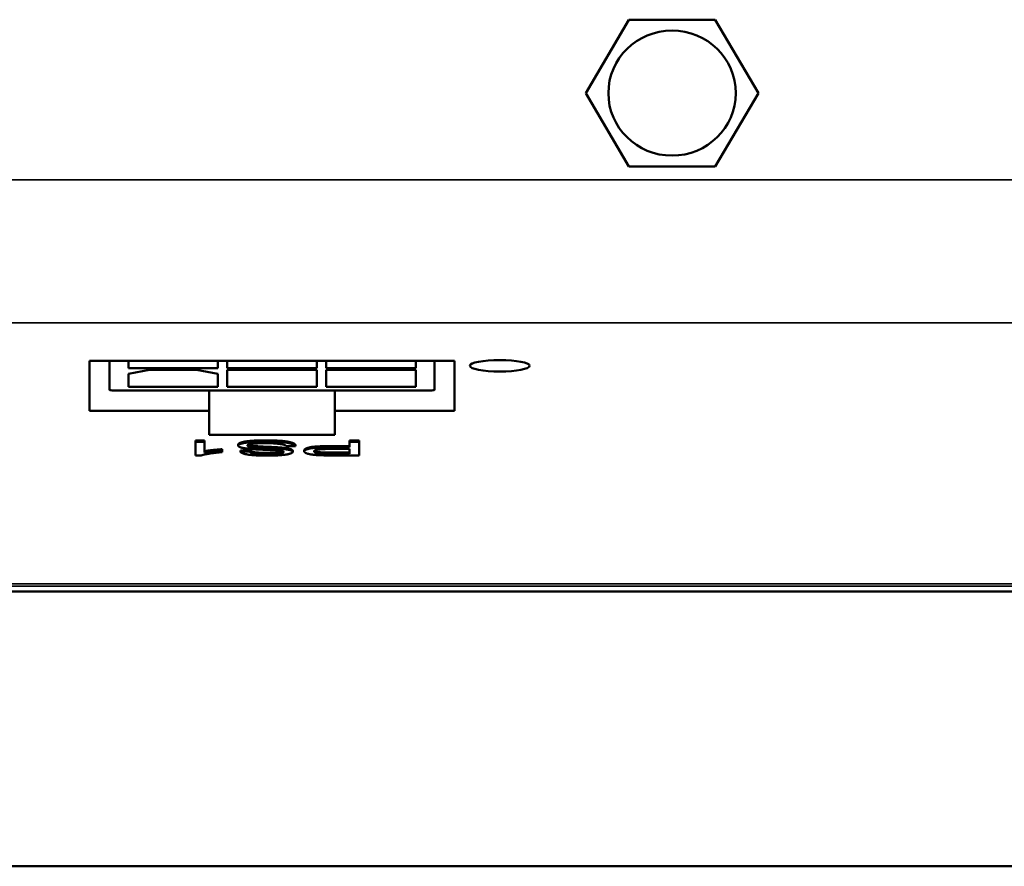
# Model space of a CAD drawing. Header units: inches. Extents: x 3.3 to 44.7, y 1.4 to 39.2.
# Tile 77 of 85: x 39.4 to 41, y 26.7 to 28.1. Entities that reach past the tile are written whole.
import ezdxf

# ---------------------------------------------------------------- set-up
doc = ezdxf.new("R2010")
doc.units = ezdxf.units.IN
doc.header["$MEASUREMENT"] = 0
doc.layers.add('Visible (ANSI)', color=7, linetype='Continuous', lineweight=50)
doc.layers.add('Visible Narrow (ANSI)', color=7, linetype='Continuous', lineweight=35)

msp = doc.modelspace()

# ---------------------------------------------------------------- linework, layer by layer
at = {"layer": 'Visible (ANSI)'}
for p, q in [((40.3202, 28.0006), (40.3923, 28.1233)), ((40.3923, 28.1233), (40.5367, 28.1233)), ((40.5367, 28.1233), (40.6088, 28.0006)), ((40.3923, 27.8779), (40.3202, 28.0006)), ((40.6088, 28.0006), (40.5367, 27.8779)), ((40.5367, 27.8779), (40.3923, 27.8779)), ((39.491, 27.5529), (40.101, 27.5529)), ((39.491, 27.4693), (39.491, 27.5529)), ((39.5244, 27.5529), (39.5244, 27.5047)), ((39.5559, 27.5406), (39.5559, 27.5529)), ((39.7055, 27.5529), (39.7055, 27.5406)), ((39.7212, 27.5406), (39.7212, 27.5529)), ((39.8708, 27.5529), (39.8708, 27.5406)), ((39.8866, 27.5406), (39.8866, 27.5529)), ((40.0362, 27.5529), (40.0362, 27.5406)), ((40.0677, 27.5047), (40.0677, 27.5529)), ((40.101, 27.5529), (40.101, 27.4693)), ((39.7055, 27.5406), (39.5559, 27.5406)), ((39.5559, 27.5309), (39.5913, 27.5376)), ((39.5559, 27.5092), (39.5559, 27.5309)), ((39.5913, 27.5376), (39.67, 27.5376)), ((39.67, 27.5376), (39.7055, 27.5309)), ((39.7055, 27.5309), (39.7055, 27.5092)), ((39.8708, 27.5406), (39.7212, 27.5406)), ((39.7212, 27.5092), (39.7212, 27.5376)), ((39.7212, 27.5376), (39.8708, 27.5376)), ((39.8708, 27.5376), (39.8708, 27.5092)), ((40.0362, 27.5406), (39.8866, 27.5406)), ((39.8866, 27.5092), (39.8866, 27.5376)), ((39.8866, 27.5376), (40.0362, 27.5376)), ((40.0362, 27.5376), (40.0362, 27.5092)), ((39.5322, 27.5032), (39.7291, 27.5032)), ((39.7055, 27.5092), (39.5559, 27.5092)), ((39.691, 27.4693), (39.691, 27.5032)), ((39.8708, 27.5092), (39.7212, 27.5092)), ((39.8629, 27.5032), (39.7291, 27.5032)), ((39.8629, 27.5032), (40.0598, 27.5032)), ((40.0362, 27.5092), (39.8866, 27.5092)), ((39.901, 27.4693), (39.901, 27.5032)), ((39.691, 27.4693), (39.491, 27.4693)), ((39.691, 27.4294), (39.691, 27.4693)), ((39.901, 27.4693), (39.901, 27.4294)), ((40.101, 27.4693), (39.901, 27.4693)), ((39.901, 27.4294), (39.691, 27.4294)), ((39.6684, 27.4195), (39.6684, 27.4176)), ((39.6684, 27.4195), (39.6831, 27.4195)), ((39.6684, 27.3947), (39.6684, 27.4176)), ((39.6684, 27.4176), (39.6831, 27.4176)), ((39.6831, 27.4195), (39.6831, 27.4176)), ((39.6831, 27.4176), (39.6831, 27.3998)), ((39.7395, 27.4131), (39.7395, 27.4111)), ((39.8351, 27.4122), (39.8351, 27.4102)), ((39.9257, 27.4195), (39.9257, 27.4176)), ((39.9257, 27.4195), (39.9416, 27.4195)), ((39.9257, 27.4083), (39.9257, 27.4176)), ((39.9257, 27.4176), (39.9416, 27.4176)), ((39.9416, 27.4195), (39.9416, 27.4176)), ((39.9416, 27.4176), (39.9416, 27.3948)), ((39.6779, 27.3947), (39.6684, 27.3947)), ((39.7126, 27.4051), (39.7126, 27.4031)), ((39.7126, 27.4031), (39.7126, 27.4004)), ((39.7431, 27.4032), (39.7583, 27.4034)), ((39.7431, 27.4032), (39.7431, 27.4012)), ((39.7431, 27.4012), (39.7583, 27.4014)), ((39.7583, 27.4034), (39.7583, 27.4014)), ((39.7689, 27.4101), (39.7689, 27.4082)), ((39.8351, 27.4102), (39.8201, 27.41)), ((39.8306, 27.4026), (39.8306, 27.4007)), ((39.8499, 27.4034), (39.8499, 27.4014)), ((39.8947, 27.4056), (39.9257, 27.4056)), ((39.8948, 27.4103), (39.9257, 27.4103)), ((39.8948, 27.4083), (39.9257, 27.4083)), ((39.8949, 27.3994), (39.9257, 27.3994)), ((39.9257, 27.3975), (39.8949, 27.3975)), ((39.9416, 27.3948), (39.8963, 27.3948)), ((39.9257, 27.4056), (39.9257, 27.3975)), ((43.5445, 27.1671), (21.1245, 27.1671)), ((20.9807, 26.7077), (43.6796, 26.7077))]:
    msp.add_line(p, q, dxfattribs=at)
for centre, major_axis, ratio in [((40.4645, 28.0006), (0.1065, 0), 0.981793), ((40.1765, 27.5446), (0.05, 0), 0.189952)]:
    msp.add_ellipse(centre, major_axis=major_axis, ratio=ratio, dxfattribs=at)
for centre, major_axis, start_param, end_param in [((39.5322, 27.5047), (-0.00787, 0), 0, 1.570796), ((40.0598, 27.5047), (0.00787, 0), 4.712389, 6.283185)]:
    msp.add_ellipse(centre, major_axis=major_axis, ratio=0.189952, start_param=start_param, end_param=end_param, dxfattribs=at)
for points in [[(39.7395, 27.4131), (39.7395, 27.4149), (39.7505, 27.4181), (39.7711, 27.4199), (39.7839, 27.4199)], [(39.7395, 27.4111), (39.7395, 27.413), (39.7505, 27.4162), (39.7711, 27.418), (39.7839, 27.418)], [(39.7599, 27.4056), (39.7495, 27.4065), (39.7395, 27.4093), (39.7395, 27.4111)], [(39.7846, 27.4153), (39.7756, 27.4153), (39.7616, 27.4142), (39.7548, 27.4125), (39.7548, 27.4114)], [(39.7548, 27.4114), (39.7548, 27.4103), (39.7613, 27.4087), (39.7689, 27.4082)], [(39.7839, 27.4199), (39.8003, 27.4199), (39.8222, 27.4181), (39.8347, 27.4145), (39.8351, 27.4122)], [(39.7839, 27.418), (39.8003, 27.418), (39.8222, 27.4162), (39.8347, 27.4125), (39.8351, 27.4102)], [(39.8201, 27.41), (39.819, 27.4117), (39.8112, 27.4139), (39.7949, 27.4153), (39.7846, 27.4153)], [(39.7126, 27.4004), (39.7002, 27.3993), (39.6817, 27.3962), (39.6779, 27.3947)], [(39.6831, 27.4017), (39.6884, 27.4027), (39.7057, 27.4046), (39.7126, 27.4051)], [(39.6831, 27.3998), (39.6884, 27.4007), (39.7057, 27.4026), (39.7126, 27.4031)], [(39.7883, 27.3944), (39.7749, 27.3944), (39.7545, 27.396), (39.7435, 27.3992), (39.7431, 27.4012)], [(39.7583, 27.4034), (39.7595, 27.4012), (39.7737, 27.399), (39.7876, 27.399)], [(39.7583, 27.4014), (39.7595, 27.3993), (39.7737, 27.397), (39.7876, 27.397)], [(39.8107, 27.4025), (39.806, 27.4033), (39.7672, 27.4049), (39.7599, 27.4056)], [(39.7689, 27.4101), (39.7737, 27.4098), (39.8069, 27.4083), (39.8136, 27.4076)], [(39.7689, 27.4082), (39.7737, 27.4078), (39.8069, 27.4063), (39.8136, 27.4056)], [(39.7876, 27.397), (39.8021, 27.397), (39.8154, 27.3991), (39.8154, 27.4005)], [(39.8306, 27.4007), (39.8306, 27.3989), (39.8203, 27.396), (39.8004, 27.3944), (39.7883, 27.3944)], [(39.8154, 27.4005), (39.8154, 27.4017), (39.8107, 27.4025)], [(39.8136, 27.4076), (39.8222, 27.4067), (39.8306, 27.4042), (39.8306, 27.4026)], [(39.8136, 27.4056), (39.8222, 27.4048), (39.8306, 27.4022), (39.8306, 27.4007)], [(39.8499, 27.4034), (39.8499, 27.4063), (39.8694, 27.4103), (39.8948, 27.4103)], [(39.8499, 27.4014), (39.8499, 27.4043), (39.8694, 27.4083), (39.8948, 27.4083)], [(39.878, 27.395), (39.8691, 27.3953), (39.8572, 27.3969), (39.8499, 27.3997), (39.8499, 27.4014)], [(39.8663, 27.4015), (39.8663, 27.4035), (39.8792, 27.4056), (39.8947, 27.4056)], [(39.8801, 27.3977), (39.8739, 27.398), (39.8663, 27.4001), (39.8663, 27.4015)], [(39.8963, 27.3948), (39.8843, 27.3948), (39.878, 27.395)], [(39.8801, 27.3997), (39.8841, 27.3994), (39.8949, 27.3994)], [(39.8949, 27.3975), (39.8841, 27.3975), (39.8801, 27.3977)]]:
    msp.add_open_spline(points, degree=2, dxfattribs=at)
for points, knots in [([(39.7556, 27.4124), (39.7564, 27.4119), (39.7613, 27.4107), (39.7689, 27.4101)], [0.48879, 0.48879, 0.48879, 1, 2, 2, 2]), ([(39.7876, 27.399), (39.8021, 27.399), (39.8129, 27.4007), (39.8145, 27.4015)], [0, 0, 0, 1, 1.635371, 1.635371, 1.635371]), ([(39.8668, 27.4025), (39.8676, 27.4017), (39.8739, 27.4), (39.8801, 27.3997)], [0.353073, 0.353073, 0.353073, 1, 2, 2, 2])]:
    msp.add_open_spline(points, degree=2, knots=knots, dxfattribs=at)
at = {"layer": 'Visible Narrow (ANSI)'}
for p, q in [((21.1245, 27.8555), (43.5445, 27.8555)), ((21.1245, 27.6167), (43.5445, 27.6167)), ((39.7839, 27.4199), (39.7839, 27.418)), ((39.7876, 27.399), (39.7876, 27.397)), ((39.8136, 27.4076), (39.8136, 27.4056)), ((39.8801, 27.3997), (39.8801, 27.3977)), ((39.8948, 27.4103), (39.8948, 27.4083)), ((39.8949, 27.3994), (39.8949, 27.3975)), ((21.1245, 27.1801), (43.5445, 27.1801)), ((21.1245, 27.1764), (43.5445, 27.1764))]:
    msp.add_line(p, q, dxfattribs=at)

doc.saveas('drawing.dxf')
